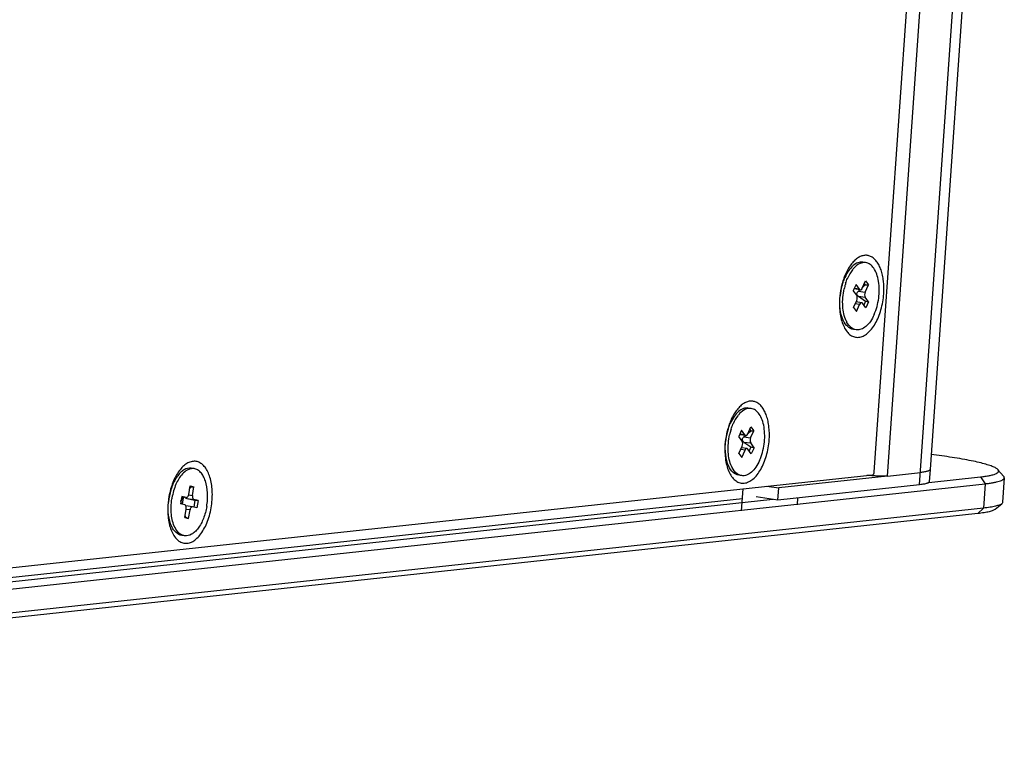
# Model space of a CAD drawing. Header units: millimetres. Extents: x 42 to 1167, y 41 to 792.
# Tile 45 of 55: x 1032 to 1072, y 79 to 108. Entities that reach past the tile are written whole.
import ezdxf

# ---------------------------------------------------------------- set-up
doc = ezdxf.new("R2010")
doc.units = ezdxf.units.MM
doc.header["$LTSCALE"] = 65.395
doc.layers.add('00_COMPONENTS', color=7, linetype='CONTINUOUS')

msp = doc.modelspace()

# ---------------------------------------------------------------- linework, layer by layer
at = {"layer": '00_COMPONENTS', "color": 4}
for p, q in [((1068.5812, 89.0052), (1071.4174, 129.6496)), ((1067.2787, 89.3566), (1070.0457, 129.0097)), ((1066.1396, 96.9346), (1065.9315, 96.9638)), ((1066.0957, 96.8544), (1066.3709, 96.8159)), ((1066.1472, 96.3164), (1065.9688, 96.3414)), ((1066.0982, 96.6484), (1066.3734, 96.6098)), ((1061.4939, 91.0221), (1061.2857, 91.0513)), ((1061.4499, 90.9418), (1061.7251, 90.9032)), ((1061.4524, 90.7357), (1061.7276, 90.6971)), ((1061.5013, 90.4038), (1061.3229, 90.4289)), ((1066.5891, 89.3762), (1066.5909, 89.4017)), ((1071.0449, 89.3233), (1071.2381, 89.0459)), ((1071.2381, 89.0459), (1071.1689, 88.0546)), ((1038.8295, 88.4828), (1038.6474, 88.5083)), ((1038.8619, 88.4447), (1039.1371, 88.4061)), ((1038.9292, 88.5949), (1039.0853, 88.573)), ((1038.9849, 87.9821), (1038.8288, 88.004)), ((1070.9411, 87.8363), (1071.1689, 88.0546))]:
    msp.add_line(p, q, dxfattribs=at)
at = {"layer": '00_COMPONENTS', "color": 7}
for p, q in [((1071.7714, 129.2751), (1069.0044, 89.6221)), ((1066.7404, 89.5162), (1069.2964, 126.1457)), ((1066.3916, 98.009), (1066.2744, 98.0254)), ((1066.0033, 97.124), (1065.8914, 96.8743)), ((1066.1396, 96.9346), (1066.0033, 97.124)), ((1066.254, 96.9782), (1066.3845, 97.2696)), ((1066.2667, 97.0066), (1066.3753, 97.1032)), ((1066.3351, 97.1592), (1066.3753, 97.1032)), ((1066.3709, 96.8159), (1066.5014, 97.1072)), ((1066.3753, 97.1032), (1066.5014, 97.1072)), ((1066.3845, 97.2696), (1066.5014, 97.1072)), ((1066.0278, 96.6848), (1065.8914, 96.8743)), ((1066.1747, 96.9109), (1065.9236, 96.9461)), ((1066.0217, 96.7496), (1065.9858, 96.7432)), ((1066.0957, 96.8544), (1066.1613, 96.9128)), ((1065.8998, 96.1874), (1066.0303, 96.4787)), ((1066.2265, 96.3837), (1066.0019, 96.4152)), ((1066.0168, 96.025), (1066.1472, 96.3164)), ((1066.0982, 96.6484), (1066.3834, 96.45)), ((1066.398, 96.1706), (1066.2616, 96.36)), ((1066.3834, 96.45), (1066.3118, 96.2903)), ((1066.5098, 96.4203), (1066.3734, 96.6098)), ((1066.3834, 96.45), (1066.5098, 96.4203)), ((1066.5098, 96.4203), (1066.398, 96.1706)), ((1065.8998, 96.1874), (1066.0168, 96.025)), ((1066.0097, 95.2856), (1065.8925, 95.3021)), ((1061.746, 92.0964), (1061.6288, 92.1128)), ((1061.3575, 91.2117), (1061.2456, 90.962)), ((1061.4939, 91.0221), (1061.3575, 91.2117)), ((1061.6082, 91.0657), (1061.7388, 91.357)), ((1061.6209, 91.0939), (1061.7296, 91.1905)), ((1061.6893, 91.2466), (1061.7296, 91.1905)), ((1061.7251, 90.9032), (1061.8556, 91.1945)), ((1061.7296, 91.1905), (1061.8556, 91.1945)), ((1061.7388, 91.357), (1061.8556, 91.1945)), ((1061.382, 90.7724), (1061.2456, 90.962)), ((1061.529, 90.9984), (1061.2778, 91.0336)), ((1061.3759, 90.837), (1061.3401, 90.8306)), ((1061.4499, 90.9418), (1061.5156, 91.0003)), ((1061.4524, 90.7357), (1061.7374, 90.5372)), ((1061.8639, 90.5076), (1061.7276, 90.6971)), ((1061.2539, 90.275), (1061.3845, 90.5663)), ((1061.2539, 90.275), (1061.3708, 90.1125)), ((1061.5806, 90.4711), (1061.3559, 90.5026)), ((1061.3708, 90.1125), (1061.5013, 90.4038)), ((1061.752, 90.2579), (1061.6157, 90.4474)), ((1061.7374, 90.5372), (1061.6659, 90.3776)), ((1061.7374, 90.5372), (1061.8639, 90.5076)), ((1061.8639, 90.5076), (1061.752, 90.2579)), ((1069.5852, 90.1582), (1069.0471, 90.2337)), ((1039.1491, 89.6584), (1039.0319, 89.6748)), ((1067.2787, 89.3566), (1068.6158, 89.5009)), ((1069.0044, 89.6221), (1068.9699, 89.1264)), ((1071.7573, 89.6151), (1071.9881, 89.3531)), ((990.1725, 81.1566), (1066.68, 89.4113)), ((1061.3636, 89.3731), (1061.2464, 89.3896)), ((1067.2787, 89.3566), (1062.8664, 88.8806)), ((1068.9535, 89.0976), (1071.0449, 89.3233)), ((1072.0153, 89.2883), (1071.9462, 88.2969)), ((985.6652, 79.8131), (1071.2381, 89.0459)), ((1038.9316, 88.6113), (1038.9902, 88.956)), ((1038.9696, 88.8352), (1039.0229, 88.9099)), ((1038.984, 88.9196), (1039.0229, 88.9099)), ((1038.9902, 88.956), (1039.144, 88.9177)), ((1039.0229, 88.9099), (1039.144, 88.9177)), ((1039.0853, 88.573), (1039.144, 88.9177)), ((1061.3617, 87.941), (1061.4247, 88.8443)), ((1062.3856, 88.948), (1062.8664, 88.8806)), ((1068.5812, 89.0052), (1062.8318, 88.3849)), ((1062.8318, 88.3849), (1062.8664, 88.8806)), ((994.1098, 81.0224), (1062.6213, 88.4144)), ((1021.0792, 84.0989), (1061.3972, 88.449)), ((1038.6501, 88.5275), (1038.5999, 88.2321)), ((1038.6494, 88.2197), (1038.6164, 88.3289)), ((1038.6188, 88.3433), (1038.7121, 88.4741)), ((1038.6318, 88.4198), (1038.7426, 88.4947)), ((1038.6439, 88.4911), (1038.7121, 88.4741)), ((1038.8338, 88.4819), (1038.6474, 88.5081)), ((1038.8295, 88.4828), (1038.6501, 88.5275)), ((1038.7121, 88.4741), (1038.668, 88.2151)), ((1038.8295, 88.4828), (1038.8339, 88.4821)), ((1038.8619, 88.4447), (1039.187, 88.3809)), ((1039.3165, 88.3614), (1039.1371, 88.4061)), ((1039.187, 88.3809), (1039.1396, 88.1017)), ((1039.187, 88.3809), (1039.3165, 88.3614)), ((1039.3165, 88.3614), (1039.2663, 88.066)), ((1062.8318, 88.3849), (1061.9497, 88.5086)), ((1063.6216, 88.1848), (1063.6416, 88.4723)), ((1071.1689, 88.0546), (985.5961, 78.8218)), ((1038.7793, 88.1873), (1038.5999, 88.2321)), ((1038.6046, 88.2599), (1038.6294, 88.2247)), ((1038.7724, 87.6758), (1038.8311, 88.0205)), ((1039.0826, 88.1115), (1038.8189, 88.1485)), ((1038.9262, 87.6375), (1038.9849, 87.9821)), ((1039.0869, 88.1107), (1039.0825, 88.1113)), ((1039.2663, 88.066), (1039.0869, 88.1107)), ((1071.6453, 88.0091), (1071.9102, 88.2365)), ((1070.9411, 87.8363), (985.3682, 78.6035)), ((1038.7724, 87.6758), (1038.9262, 87.6375)), ((1038.7754, 87.6875), (1038.8134, 87.678)), ((1038.8134, 87.678), (1038.7874, 87.7638)), ((1038.9262, 87.6375), (1038.8134, 87.678)), ((1038.7673, 86.935), (1038.6501, 86.9515))]:
    msp.add_line(p, q, dxfattribs=at)
for centre, radius, start, end in [((1066.343, 97.584), 0.429, 98.93525, 102.48429), ((1067.9833, 96.4782), 2.6347, 158.0676, 160.09776), ((1067.9224, 96.4038), 2.5808, 165.03417, 174.10213), ((1067.8585, 96.4209), 2.5146, 164.45633, 165.03345), ((1068.3296, 96.364), 2.9995, 164.5674, 165.18711), ((1067.8294, 96.429), 2.4844, 163.73251, 164.45671), ((1068.173, 96.4098), 2.8364, 160.10374, 164.61814), ((1067.7628, 96.4487), 2.415, 161.92937, 163.73827), ((1067.9893, 96.4008), 2.5287, 164.79609, 165.37177), ((1067.9623, 96.4081), 2.5007, 164.07426, 164.79644), ((1067.8969, 96.427), 2.4326, 162.20013, 164.08028), ((1067.4216, 96.6049), 1.9248, 155.8784, 156.61654), ((1068.0317, 96.3898), 2.5725, 165.37538, 167.51834), ((1066.566, 96.1012), 1.0638, 205.22955, 207.29678), ((1061.6971, 91.6716), 0.4288, 98.90028, 102.44642), ((1063.3376, 90.5657), 2.6347, 158.0676, 160.09776), ((1062.7751, 90.6927), 1.9241, 155.8646, 156.60376), ((1063.2764, 90.4913), 2.5806, 165.02865, 174.10251), ((1063.2124, 90.5084), 2.5144, 164.45033, 165.02785), ((1063.6838, 90.4515), 2.9995, 164.5674, 165.18711), ((1063.1834, 90.5165), 2.4842, 163.72601, 164.45071), ((1063.5273, 90.4973), 2.8364, 160.10374, 164.61814), ((1063.1166, 90.5362), 2.4145, 161.91701, 163.73181), ((1063.3856, 90.4774), 2.5722, 165.37034, 167.50665), ((1063.3433, 90.4883), 2.5285, 164.79069, 165.36676), ((1063.3162, 90.4956), 2.5004, 164.06836, 164.79104), ((1063.2507, 90.5146), 2.4322, 162.18782, 164.07443), ((1061.9206, 90.1889), 1.0643, 205.20885, 207.29222), ((1041.2448, 87.9757), 3.1614, 171.81343, 176.00363), ((1040.7056, 88.0551), 2.6058, 174.24486, 174.56105), ((1040.6742, 88.0586), 2.5742, 171.26198, 174.25201), ((1041.2659, 87.9732), 3.1827, 171.22596, 171.82183), ((1041.2616, 87.9738), 3.1784, 170.62978, 171.22601), ((1041.2554, 87.9748), 3.1721, 170.03275, 170.62978), ((1040.6093, 88.0683), 2.5087, 170.34926, 171.25549), ((1040.7253, 88.052), 2.5074, 170.34912, 171.19838)]:
    msp.add_arc(centre, radius, start, end, dxfattribs=at)
for centre, major_axis, ratio, start_param, end_param in [((1066.1542, 96.7733), (0.1231, 0.1214), 0.5739084, 1.4817037, 2.2671019), ((1066.1542, 96.7733), (-0.0957, 0.1354), 0.7823855, 1.2192678, 2.004666), ((1061.5083, 90.8606), (0.1231, 0.1214), 0.5740417, 1.4814593, 2.2668575), ((1061.5083, 90.8606), (-0.0957, 0.1355), 0.7822355, 1.2190533, 2.0044515), ((1038.887, 88.5924), (0.1226, -0.0925), 0.9690161, -1.6345043, -1.105654)]:
    msp.add_ellipse(centre, major_axis=major_axis, ratio=ratio, start_param=start_param, end_param=end_param, dxfattribs=at)
for points, knots in [([(1067.125, 96.7399), (1067.1371, 96.9125), (1067.1342, 97.1682), (1067.0822, 97.4934), (1067.0225, 97.7105), (1066.9426, 97.9009), (1066.8443, 98.06), (1066.7292, 98.1839), (1066.5992, 98.2687), (1066.4575, 98.3102), (1066.3096, 98.3059), (1066.1615, 98.257), (1066.0172, 98.1667), (1065.8794, 98.0381), (1065.7011, 97.8108), (1065.5977, 97.6074), (1065.5393, 97.4623)], [0, 0, 0, 0, 0.1640189, 0.2405462, 0.3117696, 0.3768892, 0.4355823, 0.4881848, 0.5358952, 0.5808709, 0.6259543, 0.6739586, 0.7269747, 0.7861325, 0.8517131, 1, 1, 1, 1]), ([(1066.2744, 98.0254), (1066.2094, 98.0346), (1066.0626, 98.0148), (1065.8629, 97.886), (1065.6854, 97.6767), (1065.5905, 97.5037), (1065.5476, 97.408)], [0, 0, 0, 0, 0.1943819, 0.4192168, 0.6893902, 1, 1, 1, 1]), ([(1066.2502, 98.0028), (1066.222, 97.9966), (1066.0992, 97.9564), (1065.9946, 97.8726), (1065.9265, 97.7999)], [0, 0, 0, 0, 0.2246851, 1, 1, 1, 1]), ([(1066.7364, 95.903), (1066.8304, 96.1129), (1066.9485, 96.5629), (1066.9528, 97.1303), (1066.8531, 97.537), (1066.7396, 97.7749), (1066.5858, 97.9437), (1066.4546, 98), (1066.3916, 98.009)], [0, 0, 0, 0, 0.2935625, 0.585432, 0.7141791, 0.8254225, 0.9186823, 1, 1, 1, 1]), ([(1065.9265, 97.7999), (1065.901, 97.7726), (1065.7966, 97.6483), (1065.7158, 97.5054), (1065.6648, 97.3916)], [0, 0, 0, 0, 0.2303835, 1, 1, 1, 1]), ([(1065.4298, 97.1308), (1065.4172, 97.0834), (1065.3714, 96.8912), (1065.3437, 96.6947), (1065.3334, 96.5466)], [0, 0, 0, 0, 0.2483146, 1, 1, 1, 1]), ([(1065.467, 97.1978), (1065.4729, 97.216), (1065.4971, 97.2871), (1065.5248, 97.357), (1065.5476, 97.408)], [0, 0, 0, 0, 0.2558189, 1, 1, 1, 1]), ([(1065.3334, 96.5466), (1065.3259, 96.4395), (1065.322, 96.2292), (1065.35, 95.9249), (1065.4108, 95.6474), (1065.5025, 95.4066), (1065.6223, 95.2111), (1065.7676, 95.0678), (1065.9097, 94.9983), (1066.0261, 94.9786), (1066.1461, 94.9808), (1066.302, 95.0282), (1066.478, 95.1463), (1066.6425, 95.3197), (1066.7907, 95.5419), (1066.9178, 95.805), (1067.0191, 96.0994), (1067.0909, 96.4141), (1067.1174, 96.6308), (1067.125, 96.7399)], [0, 0, 0, 0, 0.0784333, 0.153277, 0.2227021, 0.285357, 0.3406294, 0.3890095, 0.432497, 0.4535637, 0.4748107, 0.5196437, 0.5702423, 0.6280518, 0.6931377, 0.7645992, 0.8408957, 0.920083, 1, 1, 1, 1]), ([(1065.4827, 95.6722), (1065.417, 95.8146), (1065.3361, 96.1488), (1065.3368, 96.489), (1065.3553, 96.669)], [0, 0, 0, 0, 0.4643729, 1, 1, 1, 1]), ([(1065.6037, 95.6477), (1065.5168, 95.832), (1065.4312, 96.2745), (1065.4692, 96.7162), (1065.52, 96.9458)], [0, 0, 0, 0, 0.4641448, 1, 1, 1, 1]), ([(1066.0303, 96.4787), (1066.0459, 96.5135), (1066.0592, 96.5839), (1066.0467, 96.6585), (1066.0278, 96.6848)], [0, 0, 0, 0, 0.540335, 1, 1, 1, 1]), ([(1066.1747, 96.9109), (1066.1818, 96.9099), (1066.2193, 96.9153), (1066.2422, 96.9518), (1066.254, 96.9782)], [0, 0, 0, 0, 0.1979804, 1, 1, 1, 1]), ([(1066.3709, 96.8159), (1066.3553, 96.7811), (1066.342, 96.7107), (1066.3545, 96.6361), (1066.3734, 96.6098)], [0, 0, 0, 0, 0.540335, 1, 1, 1, 1]), ([(1066.2265, 96.3837), (1066.2194, 96.3847), (1066.1819, 96.3793), (1066.1591, 96.3428), (1066.1472, 96.3164)], [0, 0, 0, 0, 0.1979804, 1, 1, 1, 1]), ([(1066.7364, 95.903), (1066.6936, 95.8073), (1066.5986, 95.6344), (1066.4211, 95.425), (1066.2215, 95.2962), (1066.0747, 95.2764), (1066.0097, 95.2856)], [0, 0, 0, 0, 0.3106097, 0.5807832, 0.8056181, 1, 1, 1, 1]), ([(1065.8925, 95.3021), (1065.8082, 95.3141), (1065.6296, 95.411), (1065.5267, 95.5771), (1065.4827, 95.6722)], [0, 0, 0, 0, 0.4483971, 1, 1, 1, 1]), ([(1065.9035, 95.3168), (1065.8753, 95.3296), (1065.7556, 95.4005), (1065.6698, 95.5181), (1065.6207, 95.6133)], [0, 0, 0, 0, 0.2239998, 1, 1, 1, 1]), ([(1062.4793, 90.8274), (1062.4913, 91), (1062.4884, 91.2557), (1062.4365, 91.581), (1062.3768, 91.798), (1062.2969, 91.9884), (1062.1985, 92.1475), (1062.0835, 92.2714), (1061.9535, 92.3562), (1061.8118, 92.3977), (1061.6639, 92.3934), (1061.5158, 92.3445), (1061.3714, 92.2542), (1061.2337, 92.1256), (1061.0553, 91.8983), (1060.952, 91.6949), (1060.8935, 91.5498)], [0, 0, 0, 0, 0.1640189, 0.2405462, 0.3117696, 0.3768892, 0.4355823, 0.4881848, 0.5358952, 0.5808709, 0.6259543, 0.6739586, 0.7269747, 0.7861325, 0.8517131, 1, 1, 1, 1]), ([(1061.6288, 92.1128), (1061.5638, 92.1221), (1061.417, 92.1024), (1061.2174, 91.9737), (1061.0398, 91.7645), (1060.9449, 91.5916), (1060.902, 91.4959)], [0, 0, 0, 0, 0.1943968, 0.4192197, 0.6893825, 1, 1, 1, 1]), ([(1061.2806, 91.8873), (1061.2551, 91.8601), (1061.1509, 91.7359), (1061.0701, 91.5932), (1061.0192, 91.4795)], [0, 0, 0, 0, 0.2304011, 1, 1, 1, 1]), ([(1061.6047, 92.0904), (1061.5765, 92.0842), (1061.4535, 92.044), (1061.3488, 91.9601), (1061.2806, 91.8873)], [0, 0, 0, 0, 0.2246684, 1, 1, 1, 1]), ([(1062.0904, 89.9901), (1062.1844, 90.1999), (1062.3026, 90.6499), (1062.307, 91.2173), (1062.2074, 91.6241), (1062.0939, 91.8621), (1061.9402, 92.031), (1061.809, 92.0874), (1061.746, 92.0964)], [0, 0, 0, 0, 0.2935171, 0.5853834, 0.714143, 0.8254041, 0.9186794, 1, 1, 1, 1]), ([(1060.8213, 91.2857), (1060.8273, 91.304), (1060.8514, 91.375), (1060.8791, 91.4449), (1060.902, 91.4959)], [0, 0, 0, 0, 0.2558236, 1, 1, 1, 1]), ([(1060.784, 91.2183), (1060.7715, 91.1709), (1060.7256, 90.9787), (1060.698, 90.7822), (1060.6876, 90.6341)], [0, 0, 0, 0, 0.2483146, 1, 1, 1, 1]), ([(1061.529, 90.9984), (1061.536, 90.9974), (1061.5735, 91.0028), (1061.5964, 91.0392), (1061.6082, 91.0657)], [0, 0, 0, 0, 0.1979989, 1, 1, 1, 1]), ([(1060.6876, 90.6341), (1060.6801, 90.527), (1060.6763, 90.3167), (1060.7042, 90.0125), (1060.7651, 89.7349), (1060.8568, 89.4941), (1060.9766, 89.2986), (1061.1219, 89.1553), (1061.2639, 89.0858), (1061.3804, 89.0661), (1061.5003, 89.0683), (1061.6562, 89.1157), (1061.8322, 89.2338), (1061.9968, 89.4072), (1062.145, 89.6294), (1062.272, 89.8925), (1062.3733, 90.1869), (1062.4452, 90.5016), (1062.4717, 90.7183), (1062.4793, 90.8274)], [0, 0, 0, 0, 0.0784333, 0.153277, 0.2227021, 0.285357, 0.3406294, 0.3890095, 0.432497, 0.4535637, 0.4748107, 0.5196437, 0.5702423, 0.6280518, 0.6931377, 0.7645992, 0.8408957, 0.920083, 1, 1, 1, 1]), ([(1060.8369, 89.7598), (1060.7711, 89.9021), (1060.6902, 90.2363), (1060.6909, 90.5765), (1060.7095, 90.7565)], [0, 0, 0, 0, 0.4643798, 1, 1, 1, 1]), ([(1060.9577, 89.7356), (1060.8709, 89.9199), (1060.7853, 90.3625), (1060.8234, 90.8042), (1060.8743, 91.0338)], [0, 0, 0, 0, 0.464181, 1, 1, 1, 1]), ([(1061.3845, 90.5663), (1061.4, 90.6011), (1061.4134, 90.6715), (1061.4009, 90.7461), (1061.382, 90.7724)], [0, 0, 0, 0, 0.5402809, 1, 1, 1, 1]), ([(1061.7251, 90.9032), (1061.7095, 90.8684), (1061.6962, 90.798), (1061.7087, 90.7235), (1061.7276, 90.6971)], [0, 0, 0, 0, 0.5402809, 1, 1, 1, 1]), ([(1061.5806, 90.4711), (1061.5735, 90.4722), (1061.536, 90.4667), (1061.5132, 90.4303), (1061.5013, 90.4038)], [0, 0, 0, 0, 0.1979989, 1, 1, 1, 1]), ([(1039.8827, 88.3894), (1039.8964, 88.5859), (1039.8901, 88.8761), (1039.8181, 89.2396), (1039.7381, 89.4735), (1039.6328, 89.6692), (1039.5046, 89.8205), (1039.3556, 89.9214), (1039.1904, 89.9647), (1039.0186, 89.9465), (1038.8493, 89.8704), (1038.6875, 89.742), (1038.5369, 89.5665), (1038.4016, 89.3494), (1038.2857, 89.0977), (1038.1929, 88.8195), (1038.1488, 88.624), (1038.1312, 88.5239)], [0, 0, 0, 0, 0.1565594, 0.2283109, 0.2937895, 0.3522739, 0.4038814, 0.4498981, 0.4929807, 0.536731, 0.5845188, 0.6385134, 0.6995435, 0.7673899, 0.8410998, 0.919225, 1, 1, 1, 1]), ([(1062.0904, 89.9901), (1062.0475, 89.8944), (1061.9526, 89.7215), (1061.775, 89.5122), (1061.5754, 89.3836), (1061.4285, 89.3639), (1061.3636, 89.3732)], [0, 0, 0, 0, 0.3106175, 0.5807803, 0.8056032, 1, 1, 1, 1]), ([(1071.7573, 89.6151), (1071.7468, 89.6271), (1071.7195, 89.6508), (1071.6686, 89.6832), (1071.6034, 89.7163), (1071.4894, 89.7646), (1071.3112, 89.8241), (1071.0568, 89.8929), (1070.7519, 89.9619), (1070.2571, 90.058), (1069.8621, 90.1194), (1069.5852, 90.1582)], [0, 0, 0, 0, 0.0211686, 0.0477455, 0.0800788, 0.1183035, 0.2124264, 0.3296045, 0.4686774, 0.6280762, 1, 1, 1, 1]), ([(1039.0319, 89.6748), (1038.9379, 89.6878), (1038.7784, 89.6457), (1038.6068, 89.5141), (1038.4264, 89.3095), (1038.2485, 88.9648), (1038.1644, 88.6551), (1038.1362, 88.4888)], [0, 0, 0, 0, 0.1776153, 0.2834908, 0.4037828, 0.6845488, 1, 1, 1, 1]), ([(1038.9322, 89.6284), (1038.91, 89.6194), (1038.816, 89.5737), (1038.735, 89.5043), (1038.6803, 89.4455)], [0, 0, 0, 0, 0.2290554, 1, 1, 1, 1]), ([(1039.6631, 88.1211), (1039.6938, 88.3019), (1039.7165, 88.6529), (1039.6515, 89.0736), (1039.5355, 89.3509), (1039.428, 89.5068), (1039.299, 89.6155), (1039.1982, 89.6516), (1039.1491, 89.6584)], [0, 0, 0, 0, 0.312764, 0.5953418, 0.7166012, 0.8226439, 0.9154408, 1, 1, 1, 1]), ([(1061.2464, 89.3896), (1061.1621, 89.4016), (1060.9837, 89.4986), (1060.8808, 89.6647), (1060.8369, 89.7598)], [0, 0, 0, 0, 0.4484025, 1, 1, 1, 1]), ([(1061.2574, 89.4044), (1061.2292, 89.4172), (1061.1096, 89.4881), (1061.0239, 89.6057), (1060.9748, 89.7009)], [0, 0, 0, 0, 0.224005, 1, 1, 1, 1]), ([(1066.68, 89.4113), (1066.6972, 89.4132), (1066.7202, 89.4396), (1066.735, 89.4781), (1066.7395, 89.5032), (1066.7404, 89.5162)], [0, 0, 0, 0, 0.4081644, 0.6930711, 1, 1, 1, 1]), ([(1069.0044, 89.6221), (1069.004, 89.6153), (1068.9972, 89.6001), (1068.9755, 89.5823), (1068.9432, 89.5657), (1068.8994, 89.5503), (1068.8443, 89.5359), (1068.7779, 89.5227), (1068.7005, 89.5107), (1068.6452, 89.5041), (1068.6158, 89.5009)], [0, 0, 0, 0, 0.0484835, 0.1116832, 0.1968267, 0.3066128, 0.4419331, 0.6028794, 0.7891084, 1, 1, 1, 1]), ([(1071.0449, 89.3233), (1071.1112, 89.3304), (1071.2343, 89.3455), (1071.4034, 89.3735), (1071.5422, 89.4048), (1071.6499, 89.439), (1071.7193, 89.4721), (1071.7569, 89.5018), (1071.7745, 89.5232), (1071.7838, 89.546), (1071.7836, 89.5699), (1071.7743, 89.5937), (1071.7637, 89.608), (1071.7573, 89.6151)], [0, 0, 0, 0, 0.2306478, 0.4283093, 0.5921138, 0.7218333, 0.8184586, 0.8555394, 0.8864549, 0.9132294, 0.9389196, 0.9669464, 1, 1, 1, 1]), ([(1038.6803, 89.4455), (1038.5678, 89.3247), (1038.3837, 89.0089), (1038.2856, 88.6622), (1038.2533, 88.4724)], [0, 0, 0, 0, 0.4615854, 1, 1, 1, 1]), ([(1066.5891, 89.3762), (1066.5766, 89.3775), (1066.5268, 89.3822), (1066.4767, 89.3848), (1066.4393, 89.3853)], [0, 0, 0, 0, 0.2511861, 1, 1, 1, 1]), ([(1067.2787, 89.3566), (1067.2353, 89.3519), (1067.1343, 89.3477), (1066.969, 89.3492), (1066.7827, 89.3585), (1066.6537, 89.3694), (1066.5891, 89.3762)], [0, 0, 0, 0, 0.1899742, 0.4379488, 0.7178589, 1, 1, 1, 1]), ([(1068.9699, 89.1264), (1068.9694, 89.1196), (1068.9626, 89.1044), (1068.9409, 89.0866), (1068.9086, 89.0701), (1068.8648, 89.0546), (1068.8097, 89.0402), (1068.7433, 89.027), (1068.6659, 89.0151), (1068.6106, 89.0084), (1068.5812, 89.0052)], [0, 0, 0, 0, 0.0484835, 0.1116832, 0.1968267, 0.3066128, 0.4419331, 0.6028794, 0.7891084, 1, 1, 1, 1]), ([(1071.2381, 89.0459), (1071.2969, 89.0523), (1071.4075, 89.0656), (1071.5622, 89.0895), (1071.695, 89.1159), (1071.8053, 89.1447), (1071.8927, 89.1756), (1071.9504, 89.2049), (1071.9835, 89.2305), (1072.0006, 89.2489), (1072.0117, 89.2681), (1072.0149, 89.2817), (1072.0153, 89.2883)], [0, 0, 0, 0, 0.2107408, 0.396838, 0.5576694, 0.6928935, 0.8026013, 0.8876841, 0.921793, 0.9510615, 0.9765823, 1, 1, 1, 1]), ([(1072.0153, 89.2883), (1072.0161, 89.299), (1072.011, 89.3235), (1071.9968, 89.3433), (1071.9881, 89.3531)], [0, 0, 0, 0, 0.4518873, 1, 1, 1, 1]), ([(1038.091, 88.1961), (1038.0836, 88.0889), (1038.0797, 87.8787), (1038.1077, 87.5744), (1038.1685, 87.2969), (1038.2602, 87.0561), (1038.38, 86.8605), (1038.5253, 86.7173), (1038.6674, 86.6478), (1038.7838, 86.628), (1038.9037, 86.6302), (1039.0597, 86.6777), (1039.2357, 86.7958), (1039.4002, 86.9691), (1039.5484, 87.1913), (1039.6755, 87.4544), (1039.7768, 87.7488), (1039.8486, 88.0636), (1039.8751, 88.2802), (1039.8827, 88.3894)], [0, 0, 0, 0, 0.0784333, 0.153277, 0.2227021, 0.285357, 0.3406294, 0.3890095, 0.432497, 0.4535637, 0.4748107, 0.5196437, 0.5702423, 0.6280518, 0.6931377, 0.7645992, 0.8408957, 0.920083, 1, 1, 1, 1]), ([(1038.2418, 87.3179), (1038.1764, 87.4581), (1038.0951, 87.7879), (1038.0945, 88.1239), (1038.1115, 88.3021)], [0, 0, 0, 0, 0.4636667, 1, 1, 1, 1]), ([(1038.3768, 87.2653), (1038.2932, 87.4279), (1038.1998, 87.8242), (1038.2146, 88.2242), (1038.2474, 88.4357)], [0, 0, 0, 0, 0.460666, 1, 1, 1, 1]), ([(1038.8338, 88.4819), (1038.8441, 88.4805), (1038.8765, 88.4895), (1038.9126, 88.5391), (1038.927, 88.5848), (1038.9316, 88.6113)], [0, 0, 0, 0, 0.178524, 0.5368556, 1, 1, 1, 1]), ([(1039.0853, 88.573), (1039.0821, 88.5539), (1039.0773, 88.4977), (1039.0976, 88.416), (1039.1371, 88.4061)], [0, 0, 0, 0, 0.3218522, 1, 1, 1, 1]), ([(1071.9462, 88.2969), (1071.9454, 88.2861), (1071.937, 88.2626), (1071.9201, 88.245), (1071.9102, 88.2365)], [0, 0, 0, 0, 0.4518875, 1, 1, 1, 1]), ([(1039.6631, 88.1211), (1039.6348, 87.9548), (1039.5507, 87.6451), (1039.3728, 87.3004), (1039.1924, 87.0958), (1039.0208, 86.9642), (1038.8613, 86.9221), (1038.7673, 86.9351)], [0, 0, 0, 0, 0.3154513, 0.5962174, 0.7165093, 0.8223848, 1, 1, 1, 1]), ([(1038.8311, 88.0205), (1038.8343, 88.0395), (1038.8391, 88.0958), (1038.8188, 88.1775), (1038.7793, 88.1873)], [0, 0, 0, 0, 0.3218522, 1, 1, 1, 1]), ([(1039.0826, 88.1115), (1039.0723, 88.1129), (1039.0399, 88.104), (1039.0038, 88.0544), (1038.9894, 88.0086), (1038.9849, 87.9821)], [0, 0, 0, 0, 0.178524, 0.5368556, 1, 1, 1, 1]), ([(1071.6453, 88.0091), (1071.6333, 87.9988), (1071.6034, 87.9793), (1071.5493, 87.9546), (1071.4813, 87.931), (1071.3636, 87.8993), (1071.1821, 87.8653), (1071.0272, 87.8456), (1070.9411, 87.8363)], [0, 0, 0, 0, 0.064519, 0.1453551, 0.243561, 0.3595522, 0.644921, 1, 1, 1, 1]), ([(1071.9102, 88.2365), (1071.8976, 88.2257), (1071.8661, 88.2052), (1071.8092, 88.1791), (1071.7375, 88.1543), (1071.6137, 88.1209), (1071.4226, 88.0851), (1071.2595, 88.0644), (1071.1689, 88.0546)], [0, 0, 0, 0, 0.064519, 0.1453551, 0.243561, 0.3595522, 0.6449209, 1, 1, 1, 1]), ([(1038.6501, 86.9515), (1038.5662, 86.9631), (1038.389, 87.0596), (1038.2858, 87.2237), (1038.2418, 87.3179)], [0, 0, 0, 0, 0.4489286, 1, 1, 1, 1]), ([(1038.6103, 86.9933), (1038.5871, 87.0077), (1038.4905, 87.0804), (1038.4193, 87.1825), (1038.3768, 87.2653)], [0, 0, 0, 0, 0.2264736, 1, 1, 1, 1]), ([(1038.7673, 86.9351), (1038.7261, 86.9408), (1038.6714, 86.9582), (1038.6225, 86.9856), (1038.6103, 86.9933)], [0, 0, 0, 0, 0.7421596, 1, 1, 1, 1])]:
    msp.add_open_spline(points, degree=3, knots=knots, dxfattribs=at)
for points in [[(1066.3916, 98.009), (1066.3535, 98.0144), (1066.3143, 98.0137), (1066.2763, 98.0078)], [(1065.5807, 97.1707), (1065.6023, 97.2378), (1065.6268, 97.3041), (1065.6548, 97.3689)], [(1066.1396, 96.9346), (1066.1479, 96.9231), (1066.1608, 96.9129), (1066.1747, 96.9109)], [(1066.2616, 96.36), (1066.2534, 96.3715), (1066.2405, 96.3817), (1066.2265, 96.3837)], [(1066.0097, 95.2856), (1065.9732, 95.2908), (1065.9371, 95.3016), (1065.9035, 95.3168)], [(1061.746, 92.0964), (1061.708, 92.1018), (1061.6687, 92.1012), (1061.6308, 92.0953)], [(1060.935, 91.2586), (1060.9566, 91.3258), (1060.9812, 91.392), (1061.0092, 91.4568)], [(1061.4939, 91.0221), (1061.5021, 91.0106), (1061.515, 91.0004), (1061.529, 90.9984)], [(1061.6157, 90.4474), (1061.6075, 90.4589), (1061.5946, 90.4691), (1061.5806, 90.4711)], [(1039.0639, 89.6605), (1039.0189, 89.6568), (1038.9741, 89.6453), (1038.9322, 89.6284)], [(1039.1491, 89.6584), (1039.121, 89.6623), (1039.0922, 89.6629), (1039.0639, 89.6605)], [(1061.3636, 89.3732), (1061.3271, 89.3784), (1061.291, 89.3892), (1061.2574, 89.4044)]]:
    msp.add_open_spline(points, degree=3, dxfattribs=at)

doc.saveas('drawing.dxf')
